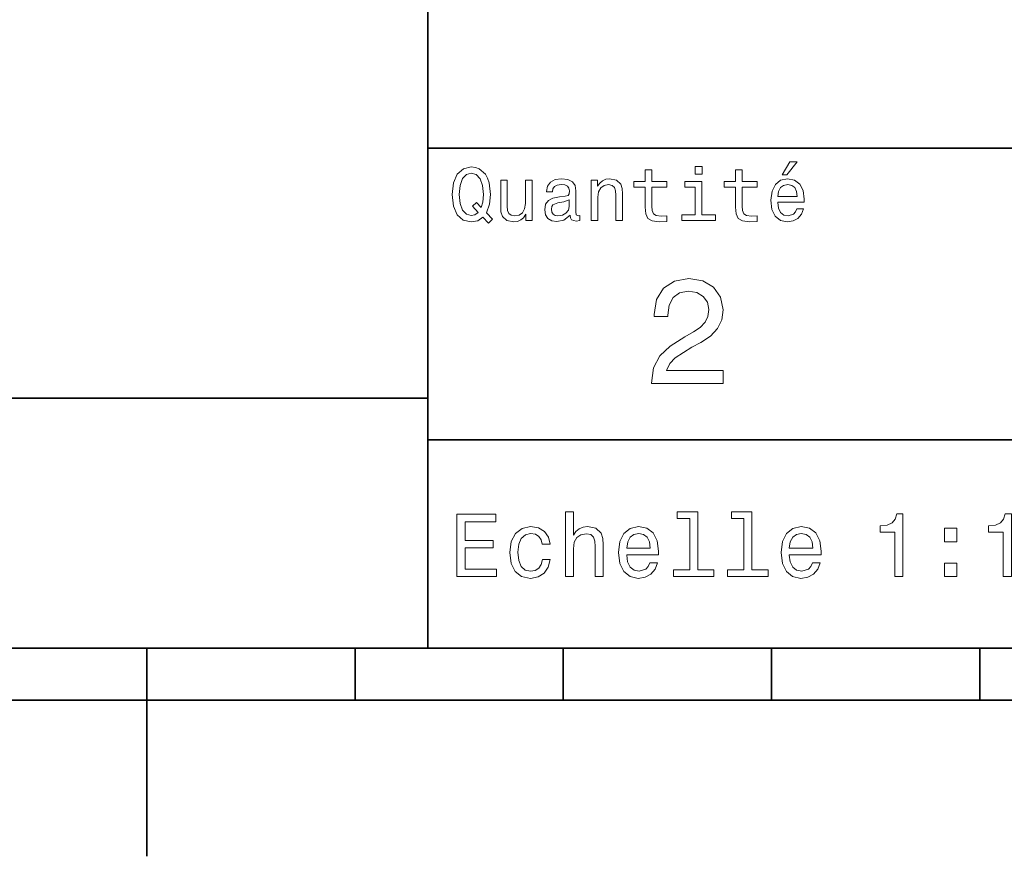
# Model space of a CAD drawing. Extents: x 0 to 297, y 0 to 210.
# Tile 4 of 10: x 142 to 190, y 0 to 40. Entities that reach past the tile are written whole.
import ezdxf

# ---------------------------------------------------------------- set-up
doc = ezdxf.new("R2010")
doc.units = 0

msp = doc.modelspace()

# ---------------------------------------------------------------- linework, layer by layer
at = {"color": 7, "lineweight": 35}
for p, q in [((162, 10), (162, 70)), ((162, 34), (287, 34)), ((97, 22), (162, 22)), ((162, 20), (287, 20)), ((10, 10), (287, 10)), ((97, 10), (287, 10)), ((98.5, 7.5), (198.5, 7.5))]:
    msp.add_line(p, q, dxfattribs=at)
at = {"color": 7, "lineweight": 35, "ltscale": 0.25}
msp.add_line((148.5, 10), (148.5, 0), dxfattribs=at)
at = {"color": 7, "lineweight": 35, "ltscale": 0.0625}
for p, q in [((158.5, 10), (158.5, 7.5)), ((168.5, 10), (168.5, 7.5)), ((178.5, 10), (178.5, 7.5)), ((188.5, 10), (188.5, 7.5))]:
    msp.add_line(p, q, dxfattribs=at)
at = {"color": 7, "lineweight": 13}
for points in [[(164.642654, 30.685879), (164.916428, 30.401297), (165.107346, 30.592218), (164.811966, 30.894812), (164.963257, 31.305475), (165.010086, 31.780979), (164.941635, 32.339336), (164.862396, 32.56628), (164.757919, 32.753601), (164.46254, 33.009365), (164.282425, 33.074207), (164.08429, 33.099422), (163.702454, 33.009365), (163.41066, 32.757202), (163.223343, 32.342937), (163.158508, 31.780979), (163.223343, 31.219019), (163.407059, 30.804754), (163.698853, 30.54899), (164.08429, 30.462536), (164.39769, 30.520172)], [(175.161377, 33.117435), (174.82637, 33.117435), (174.82637, 32.757202), (175.161377, 32.757202)], [(179.015854, 32.728386), (179.228394, 32.728386), (179.729111, 33.340778), (179.376083, 33.340778)], [(164.41571, 30.916426), (164.260803, 30.801151), (164.08429, 30.765129), (163.850143, 30.829971), (163.666428, 31.024494), (163.543945, 31.341497), (163.504318, 31.780979), (163.543945, 32.216858), (163.662827, 32.537464), (163.846542, 32.731987), (164.08429, 32.80043), (164.318451, 32.731987), (164.502167, 32.533859), (164.621033, 32.213257), (164.664261, 31.780979), (164.631851, 31.40634), (164.5634, 31.150576), (164.329254, 31.395533), (164.13472, 31.211815)], [(172.438034, 32.130402), (172.438034, 31.161383), (172.459656, 30.847982), (172.560516, 30.631844), (172.762253, 30.505762), (173.104462, 30.462536), (173.479111, 30.480547), (173.479111, 30.754322), (173.205338, 30.732708), (172.956772, 30.761526), (172.823486, 30.851583), (172.765854, 31.002882), (172.755035, 31.215418), (172.755035, 32.130402), (173.479111, 32.130402), (173.479111, 32.400574), (172.755035, 32.400574), (172.755035, 32.966137), (172.438034, 32.966137), (172.438034, 32.400574), (171.890488, 32.400574), (171.890488, 32.130402)], [(176.775223, 32.130402), (176.775223, 31.161383), (176.796829, 30.847982), (176.89769, 30.631844), (177.099426, 30.505762), (177.44165, 30.462536), (177.816284, 30.480547), (177.816284, 30.754322), (177.542511, 30.732708), (177.293945, 30.761526), (177.16066, 30.851583), (177.103027, 31.002882), (177.092224, 31.215418), (177.092224, 32.130402), (177.816284, 32.130402), (177.816284, 32.400574), (177.092224, 32.400574), (177.092224, 32.966137), (176.775223, 32.966137), (176.775223, 32.400574), (176.227661, 32.400574), (176.227661, 32.130402)], [(166.998566, 32.465416), (166.681549, 32.465416), (166.681549, 31.348703), (166.645538, 31.089336), (166.541061, 30.902016), (166.378967, 30.786743), (166.166428, 30.750719), (165.997116, 30.779539), (165.889053, 30.865993), (165.827805, 31.013687), (165.8134, 31.222622), (165.8134, 32.465416), (165.496399, 32.465416), (165.496399, 31.193804), (165.507202, 30.93804), (165.575653, 30.725504), (165.784576, 30.530979), (166.119598, 30.462536), (166.299713, 30.487751), (166.454605, 30.552593), (166.587891, 30.664265), (166.695969, 30.826368), (166.695969, 30.530979), (166.998566, 30.530979)], [(168.824921, 30.78314), (168.824921, 30.772333), (168.842941, 30.649855), (168.896973, 30.5634), (169.123917, 30.494957), (169.30043, 30.523775), (169.30043, 30.768732), (169.224777, 30.757925), (169.123917, 30.804754), (169.105911, 30.948847), (169.105911, 31.950287), (169.062683, 32.206051), (168.9366, 32.386166), (168.716858, 32.494236), (168.407059, 32.533859), (168.104462, 32.490635), (167.881119, 32.368156), (167.740631, 32.177231), (167.693802, 31.925072), (167.693802, 31.903458), (167.978394, 31.903458), (168.003601, 32.054756), (168.082855, 32.162823), (168.21254, 32.227665), (168.396255, 32.25288), (168.572769, 32.234871), (168.698853, 32.180836), (168.77449, 32.087173), (168.799713, 31.957493), (168.785309, 31.806194), (168.727661, 31.730547), (168.583572, 31.694523), (168.3134, 31.665705), (168.003601, 31.600864), (167.783859, 31.48559), (167.654175, 31.305475), (167.614548, 31.038904), (167.650574, 30.801151), (167.762253, 30.62464), (167.942368, 30.512968), (168.190918, 30.473343), (168.52594, 30.54899)], [(169.844376, 30.530979), (170.161377, 30.530979), (170.161377, 31.647694), (170.193802, 31.903458), (170.298279, 32.090778), (170.460373, 32.206051), (170.676514, 32.249279), (170.849426, 32.213257), (170.957489, 32.115993), (171.011536, 31.95389), (171.029541, 31.737751), (171.029541, 30.530979), (171.346542, 30.530979), (171.346542, 31.802593), (171.332138, 32.058357), (171.267288, 32.270893), (171.054749, 32.465416), (170.723343, 32.533859), (170.539627, 32.508644), (170.38472, 32.440201), (170.251434, 32.324928), (170.146973, 32.170029), (170.146973, 32.465416), (169.844376, 32.465416)], [(175.150574, 30.79755), (175.150574, 32.400574), (174.336456, 32.400574), (174.336456, 32.130402), (174.833572, 32.130402), (174.833572, 30.79755), (174.185165, 30.79755), (174.185165, 30.530979), (175.806198, 30.530979), (175.806198, 30.79755)], [(178.796112, 31.40634), (180.064117, 31.40634), (180.067719, 31.554033), (180.010086, 31.9683), (179.851593, 32.278099), (179.599426, 32.465416), (179.264404, 32.533859), (178.9366, 32.461815), (178.684433, 32.260086), (178.522339, 31.932276), (178.464691, 31.5), (178.518738, 31.056915), (178.680832, 30.732708), (178.929398, 30.530979), (179.253601, 30.462536), (179.534576, 30.509365), (179.765137, 30.631844), (179.934433, 30.826368), (180.031708, 31.085733), (179.718292, 31.085733), (179.653458, 30.941643), (179.559799, 30.833572), (179.293228, 30.747118), (179.087891, 30.786743), (178.932999, 30.912823), (178.832138, 31.118155), (178.796112, 31.395533)], [(178.796112, 31.672911), (178.835739, 31.921469), (178.932999, 32.105186), (179.080688, 32.216858), (179.275208, 32.256485), (179.466141, 32.216858), (179.613831, 32.105186), (179.703888, 31.921469), (179.736313, 31.672911)], [(168.78891, 31.208212), (168.745682, 31.020893), (168.630402, 30.876801), (168.457489, 30.78314), (168.244965, 30.750719), (168.108063, 30.768732), (168.010803, 30.826368), (167.94957, 30.927233), (167.931549, 31.067722), (167.945969, 31.193804), (168.003601, 31.283861), (168.234146, 31.384726), (168.52594, 31.427954), (168.78891, 31.514408)], [(172.742065, 22.700289), (176.178665, 22.700289), (176.178665, 23.319885), (173.462524, 23.319885), (173.613831, 23.658503), (173.873199, 23.939482), (174.672897, 24.45101), (175.097977, 24.667147), (175.573486, 24.976946), (175.912094, 25.337177), (176.106628, 25.762249), (176.178665, 26.244957), (176.056183, 26.850143), (175.717575, 27.325649), (175.198837, 27.628242), (174.528809, 27.736313), (173.837173, 27.613834), (173.311234, 27.275217), (172.97261, 26.734871), (172.857346, 26.021614), (172.857346, 25.92075), (173.512955, 25.92075), (173.512955, 25.978386), (173.577805, 26.4683), (173.772324, 26.828531), (174.082123, 27.059078), (174.492783, 27.138329), (174.91066, 27.066282), (175.220459, 26.886168), (175.42218, 26.605188), (175.494232, 26.252163), (175.443802, 25.92075), (175.306915, 25.639771), (175.076355, 25.394814), (174.759354, 25.178675), (174.33429, 24.948128), (173.628235, 24.501442), (173.131119, 24.025938), (172.835724, 23.449568), (172.742065, 22.721903)], [(163.393372, 13.428675), (165.295395, 13.428675), (165.295395, 13.791787), (163.791061, 13.791787), (163.791061, 14.807637), (165.131119, 14.807637), (165.131119, 15.166427), (163.791061, 15.166427), (163.791061, 16.065563), (165.260803, 16.065563), (165.260803, 16.428675), (163.393372, 16.428675)], [(168.610947, 13.428675), (168.991348, 13.428675), (168.991348, 14.768732), (169.030258, 15.075649), (169.155624, 15.300432), (169.350143, 15.438761), (169.609512, 15.490635), (169.817001, 15.447407), (169.946686, 15.330692), (170.011536, 15.136168), (170.033142, 14.876801), (170.033142, 13.428675), (170.413544, 13.428675), (170.413544, 14.954612), (170.396255, 15.261528), (170.318451, 15.516571), (170.0634, 15.75), (169.66571, 15.832133), (169.44957, 15.801874), (169.263687, 15.719741), (169.108063, 15.590058), (168.991348, 15.412825), (168.991348, 16.532421), (168.610947, 16.532421)], [(174.572052, 16.212536), (174.572052, 13.748559), (173.789627, 13.748559), (173.789627, 13.428675), (175.730545, 13.428675), (175.730545, 13.748559), (174.952454, 13.748559), (174.952454, 16.532421), (173.97551, 16.532421), (173.97551, 16.212536)], [(177.174347, 16.212536), (177.174347, 13.748559), (176.391937, 13.748559), (176.391937, 13.428675), (178.332855, 13.428675), (178.332855, 13.748559), (177.554749, 13.748559), (177.554749, 16.532421), (176.577805, 16.532421), (176.577805, 16.212536)], [(184.416412, 13.428675), (184.809784, 13.428675), (184.809784, 16.450289), (184.515839, 16.450289), (184.438034, 16.1866), (184.28241, 16.009367), (184.044662, 15.905621), (183.716125, 15.871038), (183.716125, 15.564121), (184.416412, 15.564121)], [(189.621033, 13.428675), (190.014404, 13.428675), (190.014404, 16.450289), (189.720459, 16.450289), (189.642639, 16.1866), (189.48703, 16.009367), (189.249268, 15.905621), (188.920746, 15.871038), (188.920746, 15.564121), (189.621033, 15.564121)], [(167.48703, 14.980548), (167.863113, 14.980548), (167.785309, 15.326369), (167.599426, 15.598703), (167.309799, 15.767292), (166.933716, 15.832133), (166.518738, 15.745678), (166.203171, 15.503603), (166.004318, 15.110231), (165.935165, 14.582853), (166, 14.059798), (166.194519, 13.67075), (166.501434, 13.428675), (166.920746, 13.346542), (167.292511, 13.411384), (167.582138, 13.592939), (167.780975, 13.878242), (167.867432, 14.258646), (167.504318, 14.258646), (167.439484, 14.016571), (167.318451, 13.835014), (167.145538, 13.722623), (166.933716, 13.688041), (166.670029, 13.744237), (166.479828, 13.917148), (166.363113, 14.198127), (166.324203, 14.595821), (166.363113, 14.984871), (166.484146, 15.26585), (166.67868, 15.438761), (166.933716, 15.49928), (167.158508, 15.460375), (167.327087, 15.360951), (167.439484, 15.196686)], [(171.546112, 14.479107), (173.067719, 14.479107), (173.072052, 14.656341), (173.002884, 15.153459), (172.812683, 15.525217), (172.510086, 15.75), (172.108063, 15.832133), (171.714691, 15.745678), (171.412109, 15.503603), (171.217575, 15.110231), (171.148422, 14.591499), (171.213257, 14.059798), (171.407776, 13.67075), (171.706055, 13.428675), (172.095108, 13.346542), (172.432281, 13.402739), (172.708939, 13.549712), (172.912109, 13.783141), (173.028824, 14.09438), (172.65274, 14.09438), (172.574936, 13.92147), (172.46254, 13.791787), (172.142654, 13.688041), (171.896255, 13.735591), (171.710373, 13.886888), (171.58934, 14.133286), (171.546112, 14.466139)], [(179.353027, 14.479107), (180.874634, 14.479107), (180.878967, 14.656341), (180.809799, 15.153459), (180.619598, 15.525217), (180.317001, 15.75), (179.914978, 15.832133), (179.521606, 15.745678), (179.219025, 15.503603), (179.02449, 15.110231), (178.955338, 14.591499), (179.020172, 14.059798), (179.214691, 13.67075), (179.51297, 13.428675), (179.902023, 13.346542), (180.239197, 13.402739), (180.515854, 13.549712), (180.719025, 13.783141), (180.835739, 14.09438), (180.459656, 14.09438), (180.381851, 13.92147), (180.269455, 13.791787), (179.94957, 13.688041), (179.703171, 13.735591), (179.517288, 13.886888), (179.396255, 14.133286), (179.353027, 14.466139)], [(186.798264, 15.105908), (187.394806, 15.105908), (187.394806, 15.75), (186.798264, 15.75)], [(171.546112, 14.798992), (171.593658, 15.097262), (171.710373, 15.317724), (171.887604, 15.45173), (172.121033, 15.49928), (172.350143, 15.45173), (172.527374, 15.317724), (172.635452, 15.097262), (172.674347, 14.798992)], [(179.353027, 14.798992), (179.400574, 15.097262), (179.517288, 15.317724), (179.694519, 15.45173), (179.927948, 15.49928), (180.157059, 15.45173), (180.33429, 15.317724), (180.442368, 15.097262), (180.481262, 14.798992)], [(186.798264, 13.428675), (187.394806, 13.428675), (187.394806, 14.072767), (186.798264, 14.072767)]]:
    msp.add_lwpolyline(points, close=True, dxfattribs=at)

doc.saveas('drawing.dxf')
